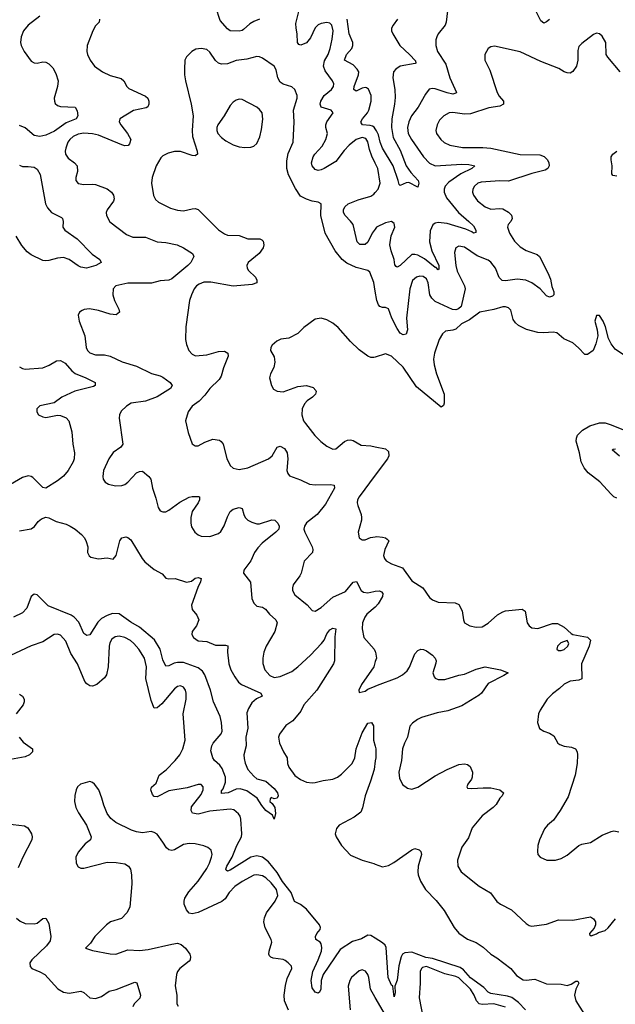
# Model space of a CAD drawing. Header units: inches. Extents: x 2143765 to 2212928, y 878963 to 1017374.
# Tile 227 of 256: x 2157572 to 2161639, y 991687 to 998407. Entities that reach past the tile are written whole.
import ezdxf

# ---------------------------------------------------------------- set-up
doc = ezdxf.new("R2010")
doc.units = ezdxf.units.IN
doc.header["$MEASUREMENT"] = 0
doc.layers.add('C1959', color=7, linetype='Continuous')
doc.layers.add('C1969', color=7, linetype='Continuous')

msp = doc.modelspace()

# ---------------------------------------------------------------- linework, layer by layer
at = {"layer": 'C1959', "color": 5}
for points, elevation in [([(2159210, 998409.8), (2159170, 998393.5), (2159142.5, 998377.5), (2159100.9, 998339.1), (2159090, 998332.1), (2159070, 998328.9), (2159010, 998329.8), (2158990, 998343.5), (2158941.3, 998401.3), (2158911.5, 998491.5)], 340), ([(2157708.4, 998430), (2157630.4, 998370), (2157598, 998330), (2157581.1, 998290), (2157578, 998250), (2157581.3, 998230), (2157601.3, 998190), (2157650, 998122.6), (2157670, 998113.1), (2157690, 998110.3), (2157730, 998118.4), (2157750, 998117.1), (2157770, 998106), (2157797.2, 998077.2), (2157818.9, 998038.9), (2157834.3, 997990), (2157830.2, 997950), (2157807.2, 997870), (2157808.5, 997850), (2157814.9, 997834.9), (2157830, 997821.3), (2157850, 997814.3), (2157950.3, 997810.3), (2157963.7, 997783.7), (2157968.8, 997750), (2157957.1, 997730), (2157890, 997702.4), (2157810, 997645.8), (2157750, 997619.5), (2157710, 997609.8), (2157670, 997617.1), (2157610, 997669.7), (2157570, 997685.1)], 320), ([(2158117.1, 998410), (2158113.4, 998390), (2158090, 998363.7), (2158070.4, 998330), (2158033.4, 998230), (2158030.4, 998190), (2158034, 998170), (2158052, 998130), (2158082.4, 998090), (2158136.3, 998050), (2158190, 998025.5), (2158265.3, 998005.3), (2158283.8, 997990), (2158302.4, 997950), (2158317.2, 997937.2), (2158430, 997884.9), (2158446.4, 997870), (2158454, 997850), (2158454, 997830), (2158446.9, 997813.1), (2158435.3, 997804.7), (2158350, 997787.2), (2158254.9, 997730), (2158252, 997710), (2158261.7, 997690), (2158309, 997630), (2158330.3, 997590), (2158320.5, 997559.5), (2158311.8, 997548.2), (2158290, 997546.6), (2158270, 997552.4), (2158110, 997617.9), (2158070, 997628), (2158008.8, 997631.2), (2157970, 997625.5), (2157936.5, 997610), (2157915, 997590), (2157901.6, 997570), (2157886.4, 997530), (2157882.2, 997510), (2157884.7, 997490), (2157902.3, 997462.3), (2157946, 997430), (2157963.1, 997410), (2157965.7, 997370), (2157954, 997330), (2157954.4, 997310), (2157970, 997288.8), (2158010, 997282.3), (2158070, 997284.7), (2158090, 997281.3), (2158170, 997251.6), (2158198.7, 997230), (2158211.8, 997210), (2158216.7, 997183.3), (2158212.3, 997167.7), (2158168.4, 997110), (2158161.6, 997090), (2158163.8, 997070), (2158188.1, 997028.1), (2158301, 996941), (2158343.5, 996923.5), (2158430, 996921.5), (2158510, 996890.2), (2158570, 996885.6), (2158646.8, 996870), (2158690.7, 996850), (2158751, 996810), (2158760.7, 996790), (2158739.3, 996750), (2158720.4, 996730), (2158610, 996638.4), (2158590, 996629.8), (2158530, 996623.7), (2158471, 996609), (2158310, 996607.8), (2158228.4, 996590), (2158210.3, 996570), (2158208.1, 996530), (2158219.1, 996490), (2158248.7, 996430), (2158252.2, 996410), (2158230, 996393.3), (2158190, 996396.1), (2158110, 996422.8), (2158047.5, 996432.5), (2158012.1, 996427.9), (2157998.3, 996421.7), (2157980.7, 996410), (2157970.6, 996390), (2157977, 996350), (2158015.8, 996250), (2158025.3, 996170), (2158035.3, 996150), (2158050, 996134), (2158090, 996118.3), (2158150, 996118.3), (2158190, 996110.3), (2158270.9, 996070.9), (2158370, 996042.9), (2158472.6, 995992.6), (2158530, 995976.5), (2158550, 995966.2), (2158599.5, 995930), (2158613, 995910), (2158602, 995890), (2158510, 995831.9), (2158430, 995804.1), (2158334, 995790), (2158301.6, 995770), (2158265.1, 995734.9), (2158253.7, 995710), (2158251.8, 995688.2), (2158276.4, 995510), (2158262, 995490), (2158210, 995451.8), (2158179.5, 995410), (2158144.9, 995330), (2158139.1, 995290), (2158142.8, 995270), (2158156, 995250), (2158177.1, 995237.1), (2158226, 995226), (2158270, 995226.5), (2158290, 995234.9), (2158310, 995250.3), (2158370, 995313.1), (2158390, 995323.7), (2158410, 995324.4), (2158453, 995290), (2158466.4, 995270), (2158478, 995210), (2158501.7, 995141.7), (2158516.7, 995076.7), (2158530, 995054.8), (2158550, 995047.7), (2158570, 995048.4), (2158590, 995059.3), (2158666.1, 995113.9), (2158730, 995148), (2158750, 995153.6), (2158793.3, 995153.3), (2158798.8, 995150), (2158799.6, 995130), (2158791.3, 995110), (2158749.2, 995050), (2158740.9, 995010), (2158740.3, 994970), (2158745.5, 994945.5), (2158766.8, 994910), (2158790.5, 994890.5), (2158810, 994882), (2158870, 994880.3), (2158930, 994899.3), (2158945.6, 994914.4), (2158968.6, 994951.4), (2158990, 995013.4), (2159009.7, 995050), (2159030, 995065.3), (2159070, 995076.5), (2159091.6, 995071.6), (2159101.8, 995030), (2159111.4, 995010), (2159130, 994991.4), (2159156.4, 994976.4), (2159190, 994966.5), (2159210, 994966.7), (2159293.5, 994993.5), (2159314.8, 994990), (2159334.8, 994970), (2159343, 994950), (2159340.4, 994930), (2159322, 994910), (2159226.4, 994833.6), (2159197.6, 994802.4), (2159175.9, 994770), (2159150, 994712.3), (2159102.8, 994650), (2159100.3, 994630), (2159147.7, 994567.7), (2159157.4, 994457.4), (2159170, 994425.5), (2159190, 994404.6), (2159230, 994396.1), (2159250, 994384), (2159278, 994350), (2159320.8, 994310), (2159329.2, 994290), (2159313.4, 994230), (2159255.4, 994130), (2159238.8, 994090), (2159232.3, 994050), (2159232.6, 994012.6), (2159244.9, 993970), (2159280.3, 993930), (2159310, 993918), (2159350, 993923.5), (2159430, 993958.9), (2159470.4, 993989.6), (2159557.6, 994070), (2159632, 994150), (2159650, 994172), (2159670, 994214.6), (2159690, 994242.7), (2159710, 994254.4), (2159730.3, 994250), (2159724.2, 994195.8), (2159720.9, 994030), (2159715.3, 994010), (2159600.6, 993830), (2159513.1, 993730), (2159492.5, 993687.5), (2159437.8, 993622.3), (2159390, 993589.3), (2159344.9, 993530), (2159339.1, 993510), (2159346, 993470), (2159373.4, 993410), (2159399.3, 993370), (2159400.3, 993330), (2159410, 993304.9), (2159450, 993248.4), (2159490, 993220.3), (2159530, 993202.3), (2159570, 993198.5), (2159590, 993201.2), (2159645.2, 993214.8), (2159710, 993223.8), (2159743.1, 993236.9), (2159770, 993256.9), (2159841.7, 993330), (2159861, 993370), (2159869.8, 993430), (2159910, 993539.5), (2159950, 993604.9), (2159974.8, 993610), (2159986.7, 993586.7), (2159988.8, 993490), (2160000, 993447.6)], 340), ([(2160000, 997426.8), (2159976.4, 997476.4), (2159960.6, 997520.6), (2159950, 997572.8), (2159935.1, 997595.1), (2159910, 997602.8), (2159870, 997588.7), (2159822.6, 997550), (2159786.9, 997513.1), (2159730, 997439.4), (2159650, 997390.8), (2159630, 997380.9), (2159610, 997377.4), (2159590, 997384.2), (2159568.8, 997408.8), (2159564.7, 997430), (2159576.4, 997470), (2159587.8, 997490), (2159636.6, 997543.4), (2159662, 997590), (2159673, 997630), (2159662, 997670), (2159662.7, 997690), (2159669.9, 997710.1), (2159711.6, 997770), (2159699.3, 997790), (2159629.3, 997809.3), (2159623.7, 997830), (2159629.2, 997850), (2159650, 997888.3), (2159701, 997930), (2159715.1, 997950), (2159716.9, 997970), (2159708.3, 997990), (2159657.2, 998057.2), (2159647.3, 998090), (2159653.9, 998126.1), (2159677.2, 998170), (2159690.9, 998210), (2159706.2, 998273.8), (2159711.4, 998330), (2159703.5, 998370), (2159690, 998383.5), (2159670, 998388.7), (2159630, 998380.3), (2159610, 998370.7), (2159590, 998352), (2159557.6, 998282.4), (2159531, 998249), (2159492.1, 998232.1), (2159477.5, 998237.5), (2159468.5, 998250), (2159467.3, 998310), (2159459.3, 998350), (2159458.3, 998381.7), (2159477.2, 998462.8)], 340), ([(2160000, 997661.7), (2159992.2, 997672.2), (2159980.2, 997680.2), (2159965.7, 997685.7), (2159912.7, 997690), (2159903.4, 997703.4), (2159902.2, 997710), (2159912.9, 997730), (2159946.9, 997770), (2159956.7, 997790), (2159972.1, 997850), (2159971.8, 997890), (2159953.2, 997933.2), (2159941, 997941), (2159930, 997944.3), (2159910, 997938.4), (2159870, 997917.8), (2159852.6, 997930), (2159854.9, 997950), (2159885.8, 998030), (2159887.2, 998050), (2159876.7, 998070), (2159850, 998098.1), (2159790.6, 998130), (2159803.6, 998170), (2159838.9, 998210), (2159847.6, 998230), (2159846.9, 998250), (2159821.6, 998310), (2159807.7, 998410)], 320), ([(2160000, 996553.9), (2159990, 996613.2), (2159963.6, 996683.6), (2159950, 996695.5), (2159870, 996714.7), (2159804.8, 996744.8), (2159774.1, 996770), (2159725, 996830), (2159656.8, 996950), (2159627.1, 997070), (2159629.3, 997150), (2159610, 997161.6), (2159570, 997167.1), (2159530, 997181), (2159490, 997203), (2159454.4, 997254.4), (2159407.2, 997347.2), (2159395.9, 997390), (2159396.5, 997443.5), (2159405.6, 997494.4), (2159439.7, 997570), (2159445.6, 997710), (2159440.7, 997790), (2159467.4, 997870), (2159467.1, 997890), (2159450.8, 997930.8), (2159430, 997949.6), (2159370, 997966), (2159350, 997979.6), (2159334.7, 998010), (2159323.6, 998063.6), (2159310.6, 998090.6), (2159230, 998145.1), (2159210, 998154), (2159190, 998154.7), (2159123.6, 998136.4), (2159050, 998128.9), (2158990, 998104.4), (2158950, 998102.2), (2158930, 998110.9), (2158909.2, 998129.2), (2158870, 998184.2), (2158850, 998203), (2158810, 998211.2), (2158774.9, 998205.1), (2158747.3, 998190), (2158710, 998154), (2158700.5, 998130), (2158696.4, 998070), (2158697.6, 998030), (2158704.9, 997990), (2158743.7, 997830), (2158756.5, 997750), (2158750.2, 997650), (2158752.5, 997610), (2158783.1, 997510), (2158785.5, 997490), (2158770, 997477.6), (2158750, 997479.2), (2158670, 997506.2), (2158630, 997507.1), (2158584.7, 997495.3), (2158550, 997477.4), (2158535.8, 997464.2), (2158503.8, 997410), (2158475.8, 997330), (2158472.8, 997290), (2158485.9, 997205.9), (2158500.2, 997180.2), (2158520.5, 997160.5), (2158601, 997121), (2158650, 997107.6), (2158690, 997102.7), (2158750, 997116.5), (2158770, 997117.6), (2158790, 997110.5), (2158930, 996971.8), (2158970, 996944.6), (2158990, 996936.9), (2159070, 996934.3), (2159130, 996910.3), (2159212, 996910), (2159225.2, 996905.2), (2159234.6, 996894.6), (2159239.3, 996870), (2159233.7, 996850), (2159207.2, 996810), (2159132.2, 996750), (2159122.6, 996730), (2159125.7, 996710), (2159135.3, 996695.3), (2159181.3, 996650), (2159192.2, 996630), (2159190.3, 996609.7), (2159159.7, 996600.3), (2159030, 996588.1), (2158875.9, 996615.9), (2158830, 996614.2), (2158797.4, 996602.6), (2158779.5, 996590), (2158763.2, 996570), (2158744, 996530), (2158731.7, 996490), (2158705.5, 996310), (2158704.5, 996224.5), (2158710.7, 996190), (2158727.3, 996150), (2158750, 996124), (2158773.2, 996113.2), (2158850, 996119.1), (2158930, 996141.8), (2158970, 996144.2), (2158992, 996130), (2158994.9, 996110), (2158962.4, 996030), (2158946.7, 995973.3), (2158933.1, 995950), (2158870, 995889.7), (2158836.3, 995843.7), (2158797.6, 995802.4), (2158750.2, 995769.8), (2158721.3, 995730), (2158703.1, 995670), (2158721.1, 995590), (2158750, 995511.3), (2158770, 995497.3), (2158790, 995497.3), (2158837.1, 995522.9), (2158890, 995543.1), (2158936.5, 995536.5), (2158948.5, 995528.5), (2158960.5, 995510), (2158987.1, 995412.9), (2159010, 995364.4), (2159030, 995345.7), (2159070, 995336.9), (2159130, 995349), (2159270, 995409), (2159295.1, 995430), (2159329.8, 995490.2), (2159350, 995497.1), (2159379.7, 995479.7), (2159397.8, 995450), (2159403.6, 995410), (2159396.9, 995330), (2159402, 995310), (2159414.1, 995294.1), (2159490, 995266.7), (2159550, 995236.9), (2159590, 995232.4), (2159695.3, 995235.2), (2159718.8, 995230), (2159722.6, 995210), (2159659.4, 995100.6), (2159603.2, 995030), (2159530, 994972.9), (2159516.2, 994950), (2159513.2, 994930), (2159517.8, 994910), (2159569, 994810), (2159573.1, 994790), (2159570.3, 994770), (2159514.4, 994710), (2159493.7, 994630), (2159484.4, 994610), (2159440.3, 994550), (2159433.7, 994530), (2159433.7, 994510), (2159450, 994482.4), (2159534.1, 994414.1), (2159570, 994373.4), (2159590, 994370.4), (2159630, 994395.2), (2159710, 994465.6), (2159796.5, 994503.5), (2159850, 994568.9), (2159872.1, 994572.1), (2159903.2, 994510), (2159918.5, 994498.5), (2159950, 994494.7), (2159990, 994504.8), (2160000, 994505.7)], 360), ([(2157570, 997413), (2157590, 997403.8), (2157630, 997405.5), (2157670, 997399.3), (2157690, 997385.5), (2157711.4, 997350), (2157747.8, 997150), (2157761.8, 997121.8), (2157790, 997090.4), (2157857.5, 997057.5), (2157863.8, 997050), (2157868.5, 997030), (2157867.2, 996990), (2157879.5, 996970), (2157963.1, 996910), (2158065.6, 996805.6), (2158119.3, 996770), (2158127.7, 996750), (2158090.8, 996730), (2158028.2, 996711.8), (2157990, 996717.4), (2157970, 996726.2), (2157909.9, 996769.9), (2157870, 996782.9), (2157830, 996780.2), (2157770, 996762.3), (2157750, 996759.8), (2157730, 996763.4), (2157650, 996801.1), (2157623.1, 996823.1), (2157586.7, 996866.7), (2157546.9, 996930)], 320), ([(2160000, 996978), (2159979.1, 996950), (2159950, 996887.3), (2159930, 996873.3), (2159893.4, 996873.4), (2159876.2, 996890), (2159847.9, 997007.9), (2159831.6, 997031.6), (2159793.3, 997070), (2159784, 997090), (2159783.9, 997110), (2159792.8, 997130), (2159814.5, 997150), (2159882.3, 997177.7), (2159970, 997203.1), (2159990, 997215), (2160000, 997226.8)], 340), ([(2160000, 996104.2), (2159990, 996101.2), (2159970, 996101.2), (2159948.7, 996110), (2159890, 996153.2), (2159830, 996209.5), (2159745.7, 996305.7), (2159710, 996336.3), (2159670, 996358.7), (2159630, 996369.5), (2159590, 996362.7), (2159513.1, 996306.9), (2159470, 996265.1), (2159410, 996232.7), (2159354.8, 996225.2), (2159327.1, 996212.9), (2159295.3, 996184.7), (2159287.3, 996170), (2159284.9, 996150), (2159310, 996104.7), (2159314.4, 996070), (2159307.3, 996032.7), (2159283.8, 995990), (2159278.5, 995961.5), (2159290.4, 995910), (2159305.8, 995885.8), (2159330.3, 995870.3), (2159370, 995867.6), (2159470, 995902.3), (2159530, 995910.3), (2159576.2, 995896.2), (2159594.9, 995874.9), (2159597.3, 995870), (2159590.6, 995850), (2159570.5, 995830), (2159534.7, 995805.3), (2159515.9, 995784.1), (2159500.3, 995750), (2159499, 995710), (2159510.3, 995670), (2159523.2, 995650), (2159587.9, 995567.9), (2159628.5, 995528.5), (2159670, 995494.9), (2159710, 995475.8), (2159730, 995477.6), (2159790, 995527.2), (2159810, 995537), (2159830, 995540.3), (2159850, 995534), (2159903.9, 995503.9), (2159970, 995497.7), (2160000, 995491.5)], 380), ([(2157570, 996036.5), (2157590, 996025.2), (2157610, 996022.4), (2157730, 996031.2), (2157771.9, 996048.1), (2157822.7, 996077.3), (2157850, 996080.2), (2157882.8, 996062.8), (2157926.7, 996010), (2157950, 995991.9), (2158023.4, 995963.4), (2158088, 995930), (2158088.2, 995910), (2158076.7, 995903.3), (2157947.5, 995872.5), (2157858.8, 995830), (2157808.2, 995791.8), (2157710, 995771.5), (2157688, 995750), (2157688, 995730), (2157700.7, 995710), (2157730, 995695.5), (2157750, 995690.7), (2157830, 995707.7), (2157850, 995705.5), (2157890, 995690.4), (2157908.2, 995670), (2157927.1, 995592.9), (2157934, 995510), (2157946.3, 995450), (2157944, 995410), (2157937.8, 995390), (2157903.7, 995330), (2157870, 995291.6), (2157830, 995259.7), (2157750, 995209.5), (2157730, 995214.5), (2157662, 995282), (2157649.7, 995289.7), (2157630, 995293.5), (2157590, 995282.8), (2157510, 995234.5)], 320), ([(2160000, 995297.5), (2159890.3, 995150), (2159879.6, 995130), (2159876.9, 995110), (2159880.8, 995090), (2159904, 995030), (2159906.3, 995010), (2159905.7, 994990), (2159883.8, 994910), (2159891, 994870), (2159910, 994857.3), (2159930, 994856.3), (2159966.3, 994873.7), (2160000, 994877.6)], 380), ([(2157570, 994918.7), (2157650, 994932.2), (2157672.9, 994947.1), (2157698.8, 994981.2), (2157720.1, 994999.9), (2157750, 995010.5), (2157770, 995006.4), (2157821.4, 994981.4), (2157890, 994963.1), (2157916.3, 994950), (2157950.6, 994930), (2157993.8, 994893.8), (2158014, 994870), (2158025.8, 994845.8), (2158036.3, 994810), (2158034.8, 994770), (2158046.8, 994746.8), (2158058, 994738), (2158110, 994727.7), (2158170, 994734.9), (2158210, 994724.9), (2158230.9, 994749.1), (2158255.6, 994850), (2158270, 994870.4), (2158296.1, 994876.1), (2158310, 994873), (2158330, 994856.3), (2158408.5, 994728.5), (2158426.7, 994706.7), (2158490, 994655.3), (2158544.6, 994624.6), (2158570, 994595.5), (2158590.4, 994590.4), (2158632.8, 994592.8), (2158710, 994567.2), (2158745.2, 994574.8), (2158770, 994594), (2158790, 994598.9), (2158810, 994593), (2158807.4, 994570), (2158787.8, 994532.2), (2158745.7, 994410), (2158750, 994381), (2158781.5, 994341.5), (2158794, 994310), (2158778.7, 994270), (2158750.3, 994230), (2158747.9, 994210), (2158758.3, 994190), (2158790, 994166.7), (2158850, 994162.2), (2158910, 994138.1), (2158978.2, 994138.2), (2158994.1, 994134.1), (2158990.2, 994089.8), (2159000.9, 994010), (2159013.5, 993970), (2159041, 993921), (2159066.3, 993886.3), (2159087, 993870), (2159219.1, 993810), (2159227.3, 993790), (2159189.2, 993770.8), (2159156.7, 993743.3), (2159133.8, 993706.2), (2159123.7, 993676.3), (2159129.3, 993570.7), (2159117.1, 993510), (2159118.8, 993450), (2159103.1, 993390), (2159103.6, 993363.6), (2159111.5, 993331.5), (2159130.2, 993290.2), (2159170, 993243), (2159190, 993225.3), (2159252, 993210), (2159310, 993159.3), (2159332.9, 993130), (2159337.1, 993110), (2159330, 993094), (2159308.7, 993088.7), (2159290, 993098), (2159282, 993090), (2159281, 993070), (2159296.8, 993056.8), (2159314, 993030), (2159318.8, 992990), (2159310, 992949.2), (2159298, 992978), (2159253.2, 993010), (2159224.4, 993044.4), (2159194.4, 993094.4), (2159123.1, 993143.1), (2159076.3, 993156.3), (2159050, 993155.1), (2158995.5, 993130), (2158950, 993125.1), (2158950, 993142.8), (2158961.6, 993158.4), (2158977.6, 993202.4), (2158976.3, 993236.3), (2158955.4, 993295.4), (2158938.7, 993318.7), (2158902.6, 993350), (2158889.6, 993370), (2158877.6, 993417.6), (2158883.1, 993450), (2158892.1, 993470), (2158947.6, 993532.4), (2158953.3, 993550), (2158950.7, 993610), (2158939.9, 993650), (2158894.8, 993750), (2158874.9, 993830), (2158835.9, 993935.9), (2158819.4, 993959.4), (2158790, 993983.4), (2158690, 994019.6), (2158650, 994019.9), (2158625.9, 994014.1), (2158590, 993996.8), (2158570, 993995.3), (2158550, 994036.9), (2158531, 994111), (2158493.1, 994173.1), (2158390, 994259.6), (2158330, 994294.3), (2158250, 994350.6), (2158206.6, 994353.4), (2158170, 994341.3), (2158130, 994320.9), (2158105.5, 994294.5), (2158050, 994208), (2158030, 994203), (2158010, 994217.6), (2157974.9, 994294.9), (2157944.4, 994330), (2157922.8, 994342.8), (2157766.7, 994406.7), (2157690, 994481), (2157670, 994484.8), (2157649.5, 994470.5), (2157621, 994390), (2157590, 994358.8), (2157530.2, 994329.8)], 320), ([(2160000, 994397.1), (2159943.2, 994350), (2159927.9, 994330), (2159912.8, 994290), (2159910.2, 994250), (2159922.6, 994190), (2159991.7, 994110), (2160000, 994094.3)], 360), ([(2160000, 992137.2), (2159970, 992155.9), (2159950, 992157.8), (2159905.5, 992134.5), (2159844.9, 992115.1), (2159759.9, 992060.1), (2159643, 991890), (2159630.1, 991850), (2159627.6, 991790), (2159619.5, 991770), (2159610, 991763.1), (2159590, 991769.8), (2159570, 991798), (2159563, 991850), (2159573.7, 991910), (2159610.7, 991989.3), (2159632, 992050), (2159634.1, 992074.1), (2159630, 992099.6), (2159624.5, 992110), (2159594.7, 992130), (2159590.7, 992150), (2159600.2, 992170), (2159623.1, 992196.9), (2159626.6, 992210), (2159619.4, 992230), (2159530, 992335.4), (2159490, 992367.8), (2159448.6, 992388.6), (2159425.9, 992450), (2159365.8, 992525.8), (2159330, 992585.8), (2159270, 992658.8), (2159230, 992690.9), (2159190, 992699.4), (2159150, 992691.9), (2159010, 992602.2), (2158990, 992595.8), (2158982.3, 992602.3), (2158979.8, 992610), (2158986.3, 992630), (2159023.4, 992690), (2159053.6, 992770), (2159085.3, 992830), (2159089.8, 992849.8), (2159082.2, 992950), (2159077.4, 992970), (2159066.9, 992986.9), (2159033.7, 993013.7), (2159010, 993018.2), (2158870, 993004.9), (2158790, 992984.8), (2158751.3, 992991.3), (2158742.6, 993010), (2158745.8, 993034.2), (2158810, 993119.3), (2158824.7, 993150), (2158825.1, 993170), (2158810, 993187), (2158790, 993187.8), (2158715.5, 993164.5), (2158590, 993143.7), (2158510, 993102.1), (2158490, 993105), (2158479.2, 993119.2), (2158468.4, 993150), (2158472.3, 993167.7), (2158504, 993196), (2158525, 993250), (2158572.1, 993287.9), (2158633.1, 993350), (2158666.4, 993390), (2158685.3, 993430), (2158701.1, 993490), (2158687.4, 993670), (2158708.3, 993770), (2158707.8, 993810), (2158702.9, 993830), (2158690, 993851.8), (2158670, 993859.6), (2158650, 993855.6), (2158630, 993840.5), (2158543.1, 993736.9), (2158510, 993709.7), (2158490, 993707.6), (2158470, 993759.3), (2158433.8, 993910), (2158436.8, 993990), (2158424.5, 994050), (2158386.2, 994110), (2158351.9, 994150), (2158328, 994170), (2158290, 994189.8), (2158250, 994199.3), (2158224.3, 994195.7), (2158201.4, 994178.6), (2158187.3, 994152.7), (2158182, 994130), (2158176, 993990), (2158164.7, 993935.3), (2158150, 993914.3), (2158097.4, 993870), (2158070, 993858.2), (2158050, 993861.4), (2158030, 993874.2), (2158017.7, 993890), (2157967.3, 994010), (2157921.8, 994081.8), (2157886, 994166), (2157850, 994206.3), (2157830, 994214), (2157807.3, 994210), (2157730, 994159.7), (2157650, 994133.7), (2157470.6, 994050)], 340), ([(2160000, 994025.4), (2159989.1, 993990.9), (2159906, 993870), (2159888, 993830), (2159890, 993814), (2159930, 993824), (2159950, 993837.3), (2160000, 993858.4)], 360), ([(2157570, 993803.8), (2157590.6, 993790), (2157603, 993770), (2157602.4, 993750), (2157594.4, 993730), (2157547.4, 993670)], 340), ([(2157569.1, 993509.1), (2157596.5, 993476.5), (2157659.1, 993430), (2157659.1, 993410), (2157639.1, 993390), (2157610, 993375.1), (2157510, 993356.9)], 340), ([(2160000, 993349.5), (2159991.3, 993290), (2159968.2, 993210), (2159930.2, 993110), (2159913.1, 993026.9), (2159901.1, 992998.9), (2159856.3, 992963.7), (2159754.4, 992910), (2159734.4, 992885.6), (2159727, 992850), (2159732.2, 992830), (2159768.9, 992770), (2159830, 992703.7), (2159910, 992670.3), (2159990, 992648), (2160000, 992644)], 340), ([(2159406.9, 991646.9), (2159380.3, 991710), (2159377.2, 991750), (2159386.1, 991813.9), (2159398.2, 991861.8), (2159429.5, 991930), (2159427, 991947), (2159406, 991970), (2159384.9, 991984.9), (2159370, 991991.5), (2159302, 992002), (2159287.6, 992007.6), (2159278.6, 992018.6), (2159273.3, 992030), (2159274.3, 992050), (2159292.8, 992110), (2159289.7, 992130), (2159249.1, 992209.1), (2159239.8, 992250), (2159242.9, 992277.1), (2159256.1, 992310), (2159316, 992390), (2159334.3, 992430), (2159324.5, 992470), (2159290, 992516.8), (2159253.5, 992550), (2159230, 992563.2), (2159190, 992571.4), (2159170, 992568.9), (2159090, 992525.7), (2159041.8, 992490), (2159002.9, 992450), (2158973.9, 992406.1), (2158952.7, 992387.3), (2158790, 992312.7), (2158750, 992303.1), (2158730, 992309.7), (2158711.4, 992331.4), (2158695.1, 992370), (2158693.8, 992390), (2158698.7, 992410), (2158725.7, 992454.3), (2158790, 992528), (2158850, 992614.6), (2158869, 992650), (2158882.2, 992690), (2158886, 992710), (2158878.6, 992738.6), (2158857.4, 992757.4), (2158828.7, 992768.7), (2158770, 992781.5), (2158730, 992784.2), (2158690, 992776.8), (2158630, 992740.9), (2158610, 992736.1), (2158590, 992740.4), (2158573.7, 992753.7), (2158550, 992794), (2158510, 992847), (2158490, 992859.5), (2158470, 992865.1), (2158410, 992858), (2158370, 992864.2), (2158336.1, 992876.1), (2158228.3, 992928.3), (2158194.3, 992954.3), (2158168, 992988), (2158145.3, 993045.3), (2158133.6, 993093.6), (2158113, 993150), (2158081.6, 993190), (2158070, 993200.5), (2158050, 993207.6), (2157986.8, 993190), (2157967.3, 993170), (2157957.3, 993150), (2157948.5, 993111.5), (2157946.4, 993070), (2157954.9, 993030), (2157973, 992993), (2158028.5, 992908.5), (2158060.5, 992830), (2158056.3, 992810), (2158019, 992781), (2157970, 992725.2), (2157954.9, 992690), (2157956.3, 992650), (2157970, 992626), (2157990, 992616.3), (2158010, 992614.9), (2158170, 992657), (2158230, 992654.9), (2158290, 992646), (2158315.5, 992630), (2158328, 992610), (2158336.3, 992570), (2158338, 992510), (2158323.1, 992350), (2158303.1, 992310), (2158267, 992273), (2158190.8, 992250), (2158164.4, 992230), (2158084.9, 992150), (2158055.2, 992104.8), (2158022, 992070), (2158070, 992054), (2158190, 992030.5), (2158228.4, 992028.4), (2158310, 992058), (2158390, 992054.6), (2158450, 992060.2), (2158610, 992098), (2158650, 992103.6), (2158675, 992095), (2158703.1, 992070), (2158732.9, 992030), (2158738.7, 992010), (2158736.4, 991990), (2158730, 991980.9), (2158666, 991930), (2158650.4, 991910), (2158642, 991890), (2158633.3, 991813.3), (2158644.9, 991750), (2158644, 991690), (2158654, 991674)], 360), ([(2157450, 992923.7), (2157605.5, 992905.5), (2157628.2, 992890), (2157652.4, 992850), (2157657.1, 992830), (2157654.4, 992810), (2157592.7, 992690), (2157562, 992618)], 340), ([(2157550, 992274), (2157573.9, 992253.9), (2157610, 992238.3), (2157670, 992235.2), (2157690, 992240.2), (2157730, 992272.9), (2157750, 992274.2), (2157770, 992238.7), (2157783.4, 992150), (2157779.3, 992120.7), (2157753.8, 992086.2), (2157654.9, 991990), (2157642, 991970), (2157643.6, 991943.6), (2157654, 991930), (2157709.2, 991909.2), (2157743.8, 991890), (2157832.7, 991792.7), (2157870, 991768.7), (2157910, 991763.1), (2157990, 991776), (2158010, 991767), (2158050, 991730.2), (2158090, 991725.4), (2158130, 991740.4), (2158183.3, 991776.7), (2158231.2, 991788.8), (2158357.2, 991837.2), (2158372.3, 991832.3), (2158396.5, 991750), (2158391.1, 991728.9), (2158354.4, 991690), (2158344.9, 991670)], 340), ([(2160000, 991734.1), (2159967.8, 991790), (2159956.3, 991870), (2159949.6, 991890), (2159933.2, 991913.2), (2159910, 991921.6), (2159890, 991915.1), (2159838.7, 991870), (2159825.7, 991850), (2159815.3, 991810), (2159829.1, 991650)], 360)]:
    msp.add_lwpolyline(points, dxfattribs=dict(at, elevation=elevation))
at = {"layer": 'C1959', "color": 5, "elevation": 380}
msp.add_lwpolyline([(2159070, 997863.6), (2159050, 997858.4), (2159030, 997844.5), (2159010, 997820.7), (2158968.1, 997750), (2158924.2, 997690), (2158917.2, 997670), (2158917.2, 997650), (2158925.8, 997630), (2158950, 997602.7), (2158980, 997580), (2159030, 997552.4), (2159070, 997539.1), (2159110, 997534), (2159150, 997537), (2159170, 997544.4), (2159190, 997560.7), (2159211.7, 997608.3), (2159223.3, 997656.7), (2159232.6, 997727.4), (2159227.2, 997770), (2159210, 997794.3), (2159190, 997809.7), (2159090, 997861.6)], close=True, dxfattribs=at)
at = {"layer": 'C1969', "color": 5}
for points, elevation in [([(2160493, 998467), (2160483.2, 998390), (2160476.5, 998370), (2160428.8, 998310), (2160419.5, 998290), (2160414.3, 998270), (2160412.9, 998230), (2160424, 998190), (2160482.5, 998102.5), (2160509.6, 998009.6), (2160555.3, 997910), (2160550, 997904.2), (2160530, 997898.8), (2160490, 997906.9), (2160410, 997935.4), (2160390, 997938), (2160368.2, 997931.8), (2160342.3, 997897.7), (2160292.3, 997810), (2160246.4, 997750), (2160230.1, 997709.9), (2160220.5, 997670), (2160225.1, 997630), (2160246.7, 997590), (2160330, 997470.2), (2160370, 997426.8), (2160410, 997409.5), (2160590, 997419.6), (2160637.9, 997417.9), (2160679.1, 997410), (2160659.3, 997390), (2160584.6, 997355.4), (2160502, 997298), (2160478, 997270), (2160470.9, 997250), (2160470.9, 997230), (2160485.3, 997190), (2160567.8, 997090), (2160639.7, 997030), (2160670, 996999), (2160685.7, 996970), (2160686.8, 996953.2), (2160670, 996949.8), (2160659, 996959.1), (2160617.3, 996977.3), (2160490, 997016.7), (2160430, 997022.2), (2160410, 997017.4), (2160394.1, 997005.9), (2160374.9, 996965.1), (2160370.1, 996890), (2160385.9, 996830), (2160433.2, 996730), (2160433.9, 996706.1), (2160430, 996699.6), (2160416.1, 996716.1), (2160410, 996716.5), (2160335.4, 996775.4), (2160290, 996798.9), (2160270, 996803.7), (2160250, 996803.1), (2160170, 996729.8), (2160150, 996717.6), (2160141.7, 996721.7), (2160133.4, 996733.4), (2160129.7, 996770), (2160108.1, 996828.1), (2160099.1, 996870), (2160109.3, 996930.7), (2160133.8, 996990), (2160130, 997015.1), (2160110, 997029.6), (2160070, 997020.4), (2160009, 996990), (2160000, 996978)], 340), ([(2161190, 998408.2), (2161170, 998391.5), (2161150, 998382.9), (2161130, 998399.3), (2161065.1, 998530)], 340), ([(2160152.2, 998410), (2160121.1, 998370), (2160111.7, 998350), (2160111.7, 998330), (2160118.9, 998310), (2160167.9, 998230), (2160234.2, 998170), (2160274.7, 998125.3), (2160276.4, 998110), (2160272.4, 998107.6), (2160171, 998089), (2160140.2, 998070), (2160124.3, 998050), (2160118.7, 998010), (2160134.3, 997930), (2160136.2, 997876.2), (2160132, 997830), (2160112.5, 997730), (2160109.6, 997670), (2160121.9, 997601.9), (2160170, 997515.3), (2160211.3, 997410), (2160242.9, 997362.9), (2160292.7, 997310), (2160298, 997290), (2160290, 997264), (2160230, 997294.7), (2160210, 997293), (2160170, 997276.2), (2160162.7, 997282.7), (2160157.2, 997310), (2160122.5, 997410), (2160048.5, 997530), (2160032.9, 997570), (2160022, 997622), (2160009.3, 997649.3), (2160000, 997661.7)], 320), ([(2161671.3, 998051.3), (2161587, 998150), (2161576.2, 998170), (2161575.1, 998250), (2161550, 998293.2), (2161530, 998309.2), (2161510, 998314), (2161490, 998305.2), (2161410, 998245.2), (2161390, 998224), (2161382.8, 998197.2), (2161383.7, 998130), (2161373.7, 998090), (2161350, 998052.7), (2161330, 998040.9), (2161310, 998042.9), (2161290, 998051.5), (2161252.6, 998072.6), (2161130, 998121.1), (2160990, 998188.5), (2160814.4, 998225.6), (2160790, 998221.2), (2160770.5, 998209.5), (2160748, 998170), (2160748, 998130), (2160782.3, 998062.3), (2160831.4, 997910), (2160845.5, 997885.5), (2160875.8, 997850), (2160874.4, 997830), (2160850, 997817.2), (2160775.6, 997804.4), (2160650, 997764.8), (2160610, 997761), (2160530, 997772.3), (2160504.9, 997770), (2160468.7, 997750), (2160439.5, 997720.5), (2160422.8, 997690), (2160413.1, 997650), (2160418.9, 997630), (2160448.7, 997588.7), (2160470, 997569.1), (2160510, 997549.3), (2160594.6, 997534.6), (2160733.9, 997533.9), (2160790, 997529.4), (2160990, 997486.4), (2161123.4, 997483.4), (2161153.4, 997473.4), (2161176.5, 997450), (2161185.3, 997430), (2161187.2, 997410), (2161178.4, 997390), (2161161.1, 997378.9), (2161070, 997357), (2160910, 997304.8), (2160850, 997306.3), (2160721.9, 997298.1), (2160699.3, 997290), (2160678, 997270), (2160665.7, 997250), (2160664.2, 997230), (2160670.3, 997210), (2160698, 997170), (2160750, 997129), (2160790, 997113.8), (2160850, 997118), (2160870, 997114.9), (2160910, 997093.4), (2160930, 997072.4), (2160935.3, 997050), (2160926, 997030), (2160908.5, 997010), (2160903.1, 996990), (2160917.6, 996950), (2160950, 996895.6), (2160990, 996857.2), (2161030, 996832.2), (2161104.8, 996804.8), (2161120.9, 996790), (2161178.6, 996678.6), (2161195.8, 996635.8), (2161206.5, 996586.5), (2161220.3, 996550), (2161220.3, 996530), (2161210, 996518.9), (2161190, 996514), (2161170, 996522.4), (2161126.3, 996570), (2161069.9, 996609.9), (2161027, 996630), (2160970, 996636.7), (2160890, 996623.7), (2160867.3, 996627.3), (2160846.5, 996646.5), (2160821.9, 996710), (2160790, 996752.7), (2160770, 996766.1), (2160695.5, 996795.5), (2160610, 996853.3), (2160570, 996861.6), (2160550.3, 996849.7), (2160541.8, 996818.2), (2160549.4, 996730), (2160559, 996690), (2160608.5, 996590), (2160612.8, 996570), (2160585.7, 996450), (2160567.6, 996432.4), (2160550, 996427.3), (2160528.1, 996428.1), (2160410, 996482.9), (2160386.2, 996506.2), (2160373.2, 996530), (2160362.2, 996610), (2160350, 996638.5), (2160327, 996653), (2160304.5, 996655.5), (2160280.5, 996650), (2160253.7, 996626.3), (2160235.4, 996570), (2160212.9, 996370), (2160219.1, 996290), (2160210, 996261.3), (2160190, 996255.3), (2160170, 996267), (2160150, 996298.8), (2160113.7, 996370), (2160090, 996434.3), (2160070, 996443.5), (2160050, 996442.3), (2160030, 996448.3), (2160020.9, 996460.9), (2160010.8, 996490), (2160000, 996553.9)], 360), ([(2161650, 997338.4), (2161623.2, 997343.2), (2161615.6, 997355.6), (2161617.3, 997410), (2161609.8, 997450.2), (2161609.8, 997470), (2161621.1, 997490), (2161650, 997510.2)], 360), ([(2160000, 997226.8), (2160019.6, 997250), (2160034.2, 997290), (2160017.5, 997390), (2160000, 997426.8)], 340), ([(2161709, 996110), (2161638.9, 996158.9), (2161610, 996194), (2161592, 996230), (2161572, 996310), (2161556, 996350), (2161530, 996388), (2161510, 996388), (2161498.8, 996350), (2161514.8, 996290), (2161519.1, 996250), (2161505.9, 996194.1), (2161487.3, 996150), (2161450, 996120.9), (2161430, 996120.9), (2161388.1, 996168.1), (2161350, 996200.5), (2161288.6, 996228.6), (2161239, 996270), (2161214.3, 996274.3), (2161150, 996269.6), (2161110, 996272.6), (2161032.4, 996292.4), (2160979.1, 996319.1), (2160957.1, 996337.1), (2160941.3, 996361.3), (2160924.7, 996424.7), (2160910, 996440.9), (2160890, 996447), (2160870, 996447.3), (2160810, 996429.7), (2160714.8, 996410), (2160642.8, 996357.2), (2160588, 996332), (2160550, 996294.5), (2160530, 996287.3), (2160478.8, 996281.2), (2160458.3, 996261.7), (2160436.9, 996223.1), (2160404.7, 996130), (2160396.5, 996090), (2160401.6, 996050), (2160417.8, 995990), (2160471.3, 995850), (2160471.5, 995788.5), (2160465.8, 995774.2), (2160450, 995761.2), (2160281.7, 995901.7), (2160190, 996035.4), (2160110, 996111.1), (2160070, 996125.1), (2160000, 996104.2)], 380), ([(2161650, 995141.5), (2161630, 995151.1), (2161610, 995168.3), (2161533.5, 995253.5), (2161453, 995313), (2161427.2, 995347.2), (2161405, 995390), (2161395.2, 995450), (2161371.8, 995530), (2161373.1, 995550), (2161381, 995570), (2161413.9, 995606.1), (2161465.4, 995634.6), (2161530, 995654.3), (2161550, 995656), (2161570, 995654.9), (2161610, 995642.3), (2161730, 995593.4)], 380), ([(2160000, 995491.5), (2160070, 995477), (2160090, 995458.8), (2160093.4, 995430), (2160083.7, 995410), (2160000, 995297.5)], 380), ([(2161667.7, 995427.7), (2161618.4, 995470), (2161624.2, 995475.8), (2161641.2, 995478.8)], 360), ([(2160000, 994877.6), (2160010, 994878.8), (2160050, 994875.2), (2160070.6, 994870), (2160081.8, 994861.8), (2160091.8, 994850), (2160065.2, 994790), (2160056.9, 994750), (2160062.4, 994730), (2160073.6, 994713.6), (2160110, 994692.3), (2160185.4, 994665.4), (2160250, 994575.8), (2160324.9, 994530), (2160370, 994462.8), (2160390, 994447.3), (2160430.4, 994430.4), (2160546.6, 994426.6), (2160570, 994416.3), (2160592.3, 994372.3), (2160602, 994310), (2160610, 994291.3), (2160644.7, 994270), (2160690, 994261.6), (2160730, 994263.8), (2160770, 994288), (2160834.3, 994345.7), (2160870, 994365.3), (2160890, 994371.7), (2161004.1, 994384.1), (2161023, 994370), (2161036.3, 994290), (2161050.4, 994270.4), (2161070, 994256.3), (2161110, 994252.7), (2161210, 994285.5), (2161245.2, 994285.2), (2161290, 994260.7), (2161337.3, 994217.3), (2161350, 994210.8), (2161450, 994193.4), (2161470, 994171.3), (2161459.5, 994130), (2161408.8, 994011.2), (2161410, 993908.7), (2161390, 993898), (2161330, 993891.8), (2161290, 993872), (2161258.9, 993841.1), (2161210, 993806), (2161174.8, 993770), (2161125.2, 993694.8), (2161114.8, 993670), (2161106.8, 993610), (2161122, 993570), (2161150.6, 993550.6), (2161190, 993536.3), (2161218.3, 993518.3), (2161245.5, 993470), (2161260.5, 993460.5), (2161290, 993447.4), (2161340.7, 993440.7), (2161366.8, 993430), (2161378, 993410), (2161381.6, 993390), (2161377.6, 993330), (2161365.3, 993250), (2161317.2, 993102.8), (2161263, 993010), (2161216.7, 992943.3), (2161176.3, 992910), (2161154.7, 992885.3), (2161120.5, 992810), (2161110.5, 992770), (2161107.3, 992730), (2161110.8, 992710), (2161126, 992690), (2161170.5, 992670.5), (2161230, 992670.5), (2161270, 992682), (2161310, 992704.9), (2161390, 992770.5), (2161410, 992780.5), (2161470, 992790.4), (2161550, 992840.7), (2161610, 992866.8), (2161630, 992870.7), (2161663.5, 992863.5)], 380), ([(2160000, 994505.7), (2160028.3, 994508.3), (2160041.8, 994501.8), (2160051, 994491), (2160049.2, 994470), (2160019, 994421), (2160001.6, 994398.4), (2160000, 994397.1)], 360), ([(2160000, 993858.4), (2160015.2, 993864.8), (2160150, 993914.2), (2160185.4, 993934.6), (2160216.6, 993963.4), (2160232.7, 993987.3), (2160270, 994079.1), (2160290, 994102), (2160310, 994110.4), (2160330, 994108.4), (2160350, 994099.5), (2160390.5, 994070), (2160408.2, 994050), (2160415.8, 994030), (2160414, 994014), (2160394, 993950), (2160402, 993922), (2160410, 993912.4), (2160430, 993904.6), (2160475.4, 993904.6), (2160570, 993933.4), (2160610, 993939.7), (2160690, 993973.2), (2160750, 993990.2), (2160854.8, 993970), (2160907.3, 993950), (2160877.1, 993930), (2160770, 993875.1), (2160725.6, 993810), (2160710, 993796.8), (2160590, 993723.2), (2160495.5, 993690), (2160423.1, 993676.9), (2160315.4, 993644.6), (2160288.4, 993631.6), (2160253.5, 993606.5), (2160236, 993584), (2160220.8, 993510), (2160200.3, 993470), (2160186.3, 993430), (2160178.9, 993350), (2160161.3, 993270), (2160165.5, 993230), (2160186.6, 993186.6), (2160221.1, 993161.1), (2160250, 993154), (2160290, 993168), (2160410, 993247), (2160490, 993288.7), (2160570, 993322.6), (2160610, 993328.5), (2160630, 993323.8), (2160647.7, 993310), (2160663.8, 993270), (2160662, 993238), (2160656.4, 993223.6), (2160631, 993190), (2160626, 993170), (2160630, 993162), (2160658.8, 993158.8), (2160735.6, 993164.4), (2160790, 993163.1), (2160851, 993150), (2160876, 993130), (2160866.8, 993110), (2160850, 993093.2), (2160824.9, 993050), (2160806, 993030), (2160730, 992972.8), (2160661.5, 992890), (2160636.3, 992823.7), (2160590, 992759.5), (2160562, 992670), (2160563.8, 992630), (2160586.4, 992590), (2160710, 992492), (2160787.4, 992447.4), (2160830, 992388), (2160854, 992370), (2160930, 992332), (2161030, 992239.1), (2161050, 992224.9), (2161070, 992219.1), (2161170, 992234), (2161250, 992263.6), (2161350, 992260.2), (2161470, 992282.8), (2161490.5, 992270.5), (2161502.8, 992250), (2161502.8, 992230), (2161494.4, 992205.6), (2161462, 992170), (2161462, 992162), (2161474, 992154), (2161510, 992166.8), (2161523.2, 992176.8), (2161570, 992190.7), (2161590, 992207.7), (2161640.5, 992270)], 360), ([(2160000, 994094.3), (2160002.3, 994090), (2160007.8, 994050), (2160000, 994025.4)], 360), ([(2160000, 993447.6), (2160004.7, 993430), (2160003, 993370), (2160000, 993349.5)], 340), ([(2160000, 992644), (2160050, 992623.8), (2160090, 992634.9), (2160125.6, 992654.4), (2160250, 992742), (2160270, 992750.7), (2160300.7, 992740.7), (2160310.8, 992730), (2160314.9, 992710), (2160293.1, 992630), (2160291.5, 992590), (2160292.8, 992570), (2160307.9, 992527.9), (2160342, 992470), (2160415.6, 992395.6), (2160470, 992326.8), (2160538.9, 992210), (2160570, 992171.8), (2160630, 992130.3), (2160690, 992107.4), (2160736.1, 992076.1), (2160789.2, 992029.2), (2160830, 992004.4), (2160926.4, 991930), (2160963.2, 991883.2), (2161010, 991852.9), (2161030, 991851.4), (2161090, 991859.2), (2161170, 991827.5), (2161270, 991823.2), (2161310, 991816), (2161336.6, 991823.4), (2161370, 991844), (2161383.6, 991843.6), (2161390.6, 991830), (2161370.6, 991790), (2161359.3, 991750), (2161370.5, 991710), (2161439.9, 991599.9)], 340), ([(2161025.6, 991650), (2160978.9, 991698.9), (2160932.3, 991732.3), (2160902.5, 991742.5), (2160790, 991760.4), (2160770, 991769.9), (2160740.8, 991800.8), (2160650, 991866.3), (2160601.9, 991921.9), (2160579, 991939), (2160390, 992000.2), (2160346.3, 992006.3), (2160250, 992042.7), (2160201.2, 992038.8), (2160186.4, 992030), (2160176.3, 992010), (2160160.5, 991950), (2160149.4, 991850.6), (2160134.3, 991810), (2160136.1, 991763.9), (2160130, 991738), (2160119.3, 991810), (2160110, 991816.2), (2160089, 991870), (2160074.1, 992074.1), (2160067.5, 992090), (2160050, 992105.9), (2160000, 992137.2)], 340), ([(2160890, 991667.9), (2160810, 991689.4), (2160730, 991686.2), (2160710, 991690.5), (2160690.7, 991710.7), (2160675.4, 991750), (2160651.3, 991790), (2160570, 991866.8), (2160550, 991876.1), (2160474.1, 991894.1), (2160350, 991945.3), (2160322.6, 991937.4), (2160314.9, 991930), (2160307.1, 991910), (2160306.9, 991830), (2160298.8, 991730), (2160330, 991579.1)], 360), ([(2160070, 991612.6), (2160000, 991734.1)], 360)]:
    msp.add_lwpolyline(points, dxfattribs=dict(at, elevation=elevation))
at = {"layer": 'C1969', "color": 5, "elevation": 380}
msp.add_lwpolyline([(2161310, 994169), (2161267.1, 994152.9), (2161244.4, 994130), (2161239.1, 994110), (2161250, 994100.5), (2161270, 994100.3), (2161290, 994107.4), (2161315.6, 994130), (2161322.7, 994150)], close=True, dxfattribs=at)

doc.saveas('drawing.dxf')
